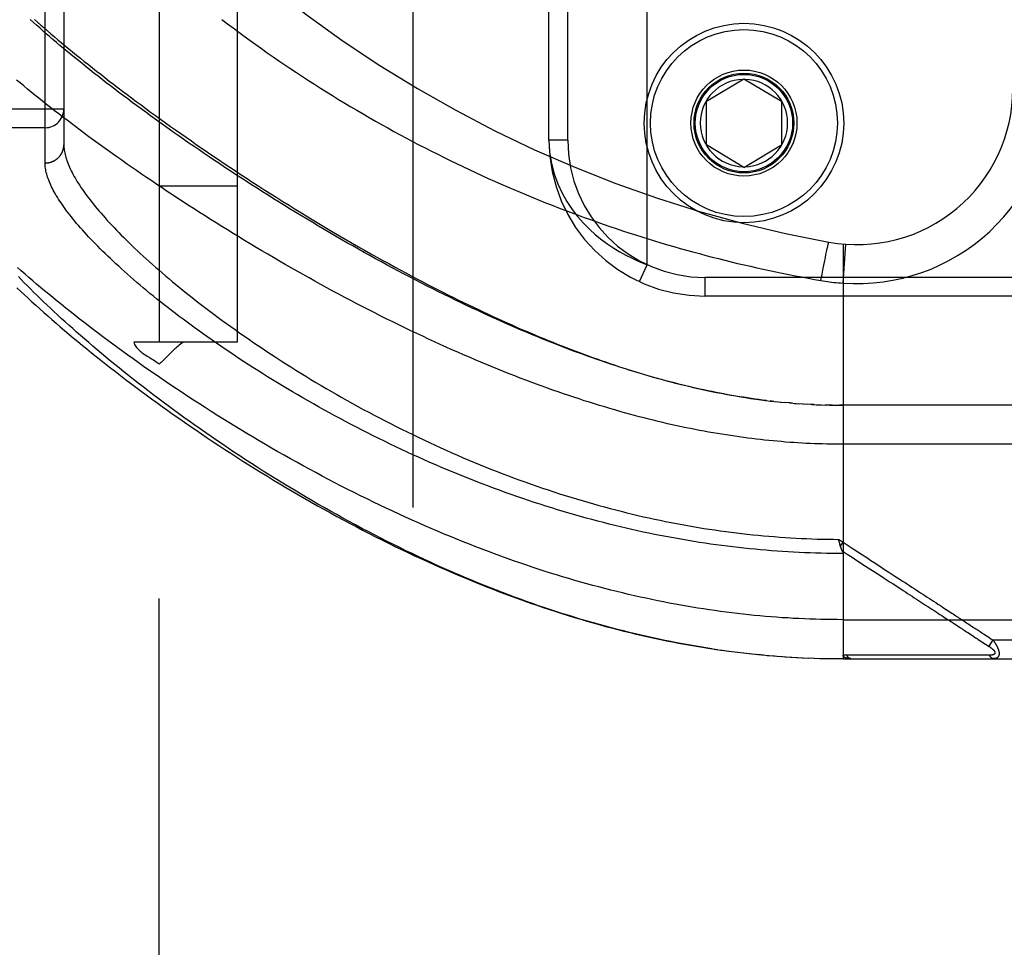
# Model space of a CAD drawing. Header units: inches. Extents: x 0 to 221, y 0 to 143.
# Tile 81 of 256: x 94.82 to 96.4, y 36.51 to 37.99. Entities that reach past the tile are written whole.
import ezdxf

# ---------------------------------------------------------------- set-up
doc = ezdxf.new("R2010")
doc.units = ezdxf.units.IN
doc.header["$LTSCALE"] = 12.142857
doc.header["$MEASUREMENT"] = 0
doc.linetypes.add('HIDDEN', pattern=[0.2, 0.1, -0.1])
for name, color, linetype in [('DEFAULT_2', 8, 'HIDDEN'), ('RIGHTHAND_DOOR_ASSEMBLY', 7, 'CONTINUOUS'), ('SUBPANEL', 7, 'CONTINUOUS')]:
    doc.layers.add(name, color=color, linetype=linetype)

msp = doc.modelspace()

# ---------------------------------------------------------------- linework, layer by layer
at = {"layer": 'DEFAULT_2', "color": 8, "linetype": 'HIDDEN'}
msp.add_line((95.4472, 103.9976), (95.4472, 34.8936), dxfattribs=at)
at = {"layer": 'RIGHTHAND_DOOR_ASSEMBLY', "color": 8, "linetype": 'HIDDEN'}
for p, q in [((95.8232, 37.601), (95.8232, 39.0402)), ((94.858, 37.764), (94.858, 38.8772)), ((94.888, 38.8478), (94.888, 37.7934)), ((95.6657, 37.8006), (95.6657, 38.8406)), ((95.6957, 37.8006), (95.6957, 38.8406)), ((95.9182, 37.8631), (95.9782, 37.8991)), ((95.9782, 37.8991), (96.0382, 37.8631)), ((94.888, 37.8506), (93.796, 37.8506)), ((95.9182, 37.7931), (95.9182, 37.8631)), ((96.0382, 37.8631), (96.0382, 37.7931)), ((94.858, 37.8206), (93.796, 37.8206)), ((95.6957, 37.8006), (95.6657, 37.8006)), ((95.9782, 37.757), (95.9182, 37.7931)), ((95.9782, 37.757), (96.0382, 37.7931)), ((96.1111, 37.6244), (96.1117, 37.627)), ((96.1117, 37.627), (96.1121, 37.6288)), ((96.1121, 37.6288), (96.1125, 37.6304)), ((96.1125, 37.6304), (96.1127, 37.6314)), ((96.113, 37.6328), (96.1132, 37.6336)), ((96.137, 37.6341), (96.137, 36.9693)), ((96.137, 37.5714), (96.1414, 37.6337)), ((96.1071, 37.6048), (96.1087, 37.6124)), ((96.1087, 37.6124), (96.1097, 37.6176)), ((96.1097, 37.6176), (96.1105, 37.6215)), ((96.1105, 37.6215), (96.1111, 37.6244)), ((95.8106, 37.5738), (95.8232, 37.601)), ((96.1035, 37.5857), (96.1054, 37.5956)), ((96.1054, 37.5956), (96.1071, 37.6048)), ((97.072, 37.5806), (95.9157, 37.5806)), ((95.9157, 37.5806), (95.9157, 37.5506)), ((96.1016, 37.5757), (96.1035, 37.5857)), ((97.042, 37.5506), (95.9157, 37.5506)), ((96.0262, 37.3818), (96.0202, 37.3825)), ((96.029, 37.3815), (96.0381, 37.3806)), ((96.0367, 37.3807), (96.0442, 37.38)), ((96.0515, 37.3793), (96.044, 37.38)), ((96.0558, 37.3789), (96.0499, 37.3795)), ((96.0515, 37.3793), (96.0617, 37.3785)), ((96.0587, 37.3787), (96.0675, 37.3781)), ((96.0657, 37.3782), (96.0734, 37.3777)), ((96.0727, 37.3777), (96.0797, 37.3773)), ((96.0868, 37.3769), (96.0792, 37.3773)), ((96.0908, 37.3767), (96.085, 37.377)), ((96.0868, 37.3769), (96.0966, 37.3764)), ((96.0939, 37.3765), (96.1024, 37.3762)), ((96.1011, 37.3762), (96.1083, 37.376)), ((96.1155, 37.3758), (96.1082, 37.376)), ((96.1197, 37.3757), (96.1139, 37.3759)), ((96.1155, 37.3758), (96.1255, 37.3757)), ((96.1227, 37.3757), (96.1312, 37.3756)), ((96.1298, 37.3756), (96.137, 37.3756)), ((97.0107, 37.3756), (96.1312, 37.3756)), ((96.1301, 37.1606), (96.137, 37.1561)), ((96.1305, 37.1588), (96.1301, 37.1606)), ((96.1309, 37.1569), (96.1305, 37.1588)), ((96.1317, 37.1538), (96.1314, 37.1551)), ((96.1328, 37.1497), (96.137, 37.1561)), ((96.1976, 37.1021), (96.2029, 37.0986)), ((96.2549, 37.0647), (96.2692, 37.0554)), ((96.137, 37.0318), (97.0407, 37.0318)), ((96.3118, 37.0277), (96.3157, 37.0251)), ((96.3157, 37.0251), (96.3215, 37.0213)), ((96.3371, 37.0112), (96.3446, 37.0063)), ((96.3446, 37.0063), (96.3496, 37.003)), ((96.3665, 37.0063), (96.3689, 37.0048)), ((96.3689, 37.0048), (96.3714, 37.0032)), ((96.3772, 36.9993), (96.3707, 36.9893)), ((96.3714, 37.0032), (96.3741, 37.0014)), ((96.3741, 37.0014), (96.3772, 36.9993)), ((96.3772, 36.9993), (97.0407, 36.9993)), ((95.9305, 36.9847), (95.945, 36.9826)), ((95.94, 36.9833), (95.9542, 36.9814)), ((95.9495, 36.982), (95.9635, 36.9802)), ((95.959, 36.9808), (95.9727, 36.9791)), ((95.9684, 36.9796), (95.9819, 36.978)), ((95.9779, 36.9785), (95.9911, 36.977)), ((95.9873, 36.9774), (96.0003, 36.9761)), ((96.0094, 36.9752), (96.0003, 36.9761)), ((96.0155, 36.9747), (96.0277, 36.9737)), ((96.0249, 36.9739), (96.0369, 36.973)), ((96.0343, 36.9732), (96.046, 36.9723)), ((96.0437, 36.9725), (96.0551, 36.9718)), ((96.053, 36.9719), (96.0642, 36.9713)), ((96.0624, 36.9714), (96.0733, 36.9708)), ((96.0717, 36.9709), (96.0824, 36.9704)), ((96.0811, 36.9705), (96.0915, 36.9701)), ((96.0904, 36.9701), (96.1006, 36.9698)), ((96.0997, 36.9698), (96.1097, 36.9696)), ((96.1091, 36.9696), (96.1188, 36.9695)), ((96.1184, 36.9695), (96.1279, 36.9694)), ((96.1277, 36.9694), (96.137, 36.9693)), ((96.137, 36.9693), (96.1279, 36.9694)), ((96.137, 36.9693), (97.0107, 36.9693)), ((96.205, 36.975), (96.2003, 36.975)), ((96.2879, 36.975), (96.277, 36.975)), ((96.3405, 36.9749), (96.3364, 36.9749)), ((96.3442, 36.9749), (96.3405, 36.9749)), ((96.3508, 36.9749), (96.3442, 36.9749)), ((96.3554, 36.9749), (96.3508, 36.9749)), ((96.365, 36.9748), (96.3554, 36.9749)), ((96.3718, 36.9748), (96.365, 36.9748))]:
    msp.add_line(p, q, dxfattribs=at)
for points in [[(96.0142, 37.3832), (96.0082, 37.384), (96.0021, 37.3848), (95.996, 37.3856), (95.9899, 37.3865), (95.9838, 37.3874), (95.9776, 37.3884), (95.9714, 37.3894), (95.9652, 37.3904), (95.9589, 37.3915), (95.9526, 37.3926), (95.9462, 37.3938), (95.9399, 37.395), (95.9334, 37.3963), (95.927, 37.3976), (95.9205, 37.3989), (95.914, 37.4003), (95.9074, 37.4017), (95.9008, 37.4032), (95.8941, 37.4048), (95.8874, 37.4063), (95.8806, 37.408), (95.8739, 37.4096), (95.867, 37.4114), (95.8601, 37.4131), (95.8532, 37.415), (95.8462, 37.4168), (95.8392, 37.4188), (95.8321, 37.4208), (95.8249, 37.4228), (95.8178, 37.4249), (95.8105, 37.427), (95.8032, 37.4292), (95.7959, 37.4315), (95.7885, 37.4338), (95.781, 37.4362), (95.7735, 37.4386), (95.766, 37.4411), (95.7584, 37.4436), (95.7507, 37.4462), (95.743, 37.4489), (95.7352, 37.4516), (95.7274, 37.4544), (95.7195, 37.4573), (95.7116, 37.4602), (95.7036, 37.4631), (95.6956, 37.4662), (95.6875, 37.4693), (95.6794, 37.4724), (95.6712, 37.4756), (95.6629, 37.4789), (95.6546, 37.4823), (95.6463, 37.4857), (95.6379, 37.4892), (95.6294, 37.4927), (95.621, 37.4963), (95.6124, 37.4999), (95.6038, 37.5037), (95.5952, 37.5075), (95.5865, 37.5113), (95.5778, 37.5152), (95.569, 37.5192), (95.5603, 37.5232), (95.5514, 37.5273), (95.5425, 37.5315), (95.5336, 37.5357), (95.5247, 37.54), (95.5157, 37.5443), (95.5067, 37.5487), (95.4977, 37.5531), (95.4886, 37.5576), (95.4796, 37.5622), (95.4704, 37.5668), (95.4613, 37.5715), (95.4522, 37.5762), (95.443, 37.5809), (95.4338, 37.5858), (95.4247, 37.5906), (95.4155, 37.5955), (95.4062, 37.6005), (95.397, 37.6055), (95.3878, 37.6105), (95.3786, 37.6156), (95.3694, 37.6207), (95.3602, 37.6259), (95.351, 37.6311), (95.3418, 37.6363), (95.3326, 37.6416), (95.3234, 37.6469), (95.3143, 37.6522), (95.3051, 37.6576), (95.296, 37.663), (95.2869, 37.6684), (95.2779, 37.6738), (95.2688, 37.6793), (95.2598, 37.6847), (95.2509, 37.6902), (95.2419, 37.6957), (95.233, 37.7013), (95.2241, 37.7068), (95.2153, 37.7124), (95.2065, 37.7179), (95.1977, 37.7235), (95.189, 37.7291), (95.1803, 37.7347), (95.1717, 37.7402), (95.1632, 37.7458), (95.1547, 37.7514), (95.1462, 37.757), (95.1378, 37.7626), (95.1294, 37.7682), (95.1212, 37.7738), (95.1129, 37.7793), (95.1048, 37.7849), (95.0967, 37.7905), (95.0886, 37.796), (95.0806, 37.8015), (95.0727, 37.8071), (95.0649, 37.8126), (95.0571, 37.8181), (95.0494, 37.8235), (95.0418, 37.829), (95.0342, 37.8344), (95.0267, 37.8399), (95.0193, 37.8453), (95.012, 37.8507), (95.0047, 37.856), (94.9975, 37.8613), (94.9904, 37.8667), (94.9834, 37.8719), (94.9764, 37.8772), (94.9695, 37.8824), (94.9627, 37.8876), (94.956, 37.8928), (94.9494, 37.898), (94.9428, 37.9031), (94.9363, 37.9082), (94.9299, 37.9132), (94.9236, 37.9183), (94.9174, 37.9233), (94.9113, 37.9282), (94.9052, 37.9331), (94.8992, 37.938), (94.8933, 37.9429), (94.8875, 37.9477), (94.8818, 37.9525), (94.8762, 37.9573), (94.8706, 37.962), (94.8652, 37.9667), (94.8598, 37.9713), (94.8545, 37.9759), (94.8493, 37.9805), (94.8442, 37.985), (94.8392, 37.9895), (94.8342, 37.9939)], [(94.8408, 37.9942), (94.8459, 37.9897), (94.8511, 37.9852), (94.8564, 37.9805), (94.8618, 37.9759), (94.8673, 37.9712), (94.8729, 37.9664), (94.8785, 37.9617), (94.8843, 37.9568), (94.8901, 37.9519), (94.8961, 37.947), (94.9021, 37.9421), (94.9083, 37.9371), (94.9145, 37.932), (94.9208, 37.9269), (94.9273, 37.9218), (94.9338, 37.9166), (94.9404, 37.9114), (94.9471, 37.9062), (94.9539, 37.9009), (94.9608, 37.8955), (94.9678, 37.8902), (94.9749, 37.8847), (94.9821, 37.8793), (94.9894, 37.8738), (94.9967, 37.8683), (95.0042, 37.8627), (95.0117, 37.8571), (95.0194, 37.8515), (95.0271, 37.8458), (95.035, 37.8401), (95.0429, 37.8344), (95.0509, 37.8286), (95.059, 37.8228), (95.0672, 37.817), (95.0755, 37.8112), (95.0839, 37.8053), (95.0924, 37.7994), (95.1009, 37.7934), (95.1096, 37.7875), (95.1183, 37.7815), (95.1271, 37.7755), (95.1361, 37.7695), (95.145, 37.7634), (95.1541, 37.7574), (95.1633, 37.7513), (95.1725, 37.7452), (95.1818, 37.7391), (95.1912, 37.733), (95.2007, 37.7269), (95.2102, 37.7207), (95.2198, 37.7146), (95.2295, 37.7085), (95.2393, 37.7023), (95.2491, 37.6962), (95.259, 37.6901), (95.2689, 37.6839), (95.2789, 37.6778), (95.289, 37.6717), (95.2992, 37.6656), (95.3093, 37.6595), (95.3196, 37.6534), (95.3298, 37.6474), (95.34, 37.6415), (95.3501, 37.6356), (95.3602, 37.6298), (95.3702, 37.6241), (95.38, 37.6186), (95.3897, 37.6131), (95.3993, 37.6078), (95.4087, 37.6027), (95.4179, 37.5976), (95.427, 37.5926), (95.4361, 37.5878), (95.445, 37.5831), (95.4537, 37.5784), (95.4624, 37.5739), (95.4711, 37.5694), (95.4796, 37.565), (95.488, 37.5607), (95.4964, 37.5564), (95.5046, 37.5523), (95.5127, 37.5482), (95.5208, 37.5443), (95.5288, 37.5403), (95.5368, 37.5365), (95.5447, 37.5327), (95.5525, 37.529), (95.5603, 37.5253), (95.5681, 37.5217), (95.5758, 37.5181), (95.5834, 37.5146), (95.591, 37.5111), (95.5985, 37.5078), (95.606, 37.5044), (95.6134, 37.5011), (95.6208, 37.4979), (95.6282, 37.4947), (95.6356, 37.4916), (95.6429, 37.4885), (95.6501, 37.4855), (95.6574, 37.4825), (95.6646, 37.4795), (95.6718, 37.4766), (95.679, 37.4737), (95.6861, 37.4709), (95.6932, 37.4681), (95.7003, 37.4654), (95.7073, 37.4627), (95.7144, 37.4601), (95.7214, 37.4575), (95.7284, 37.4549), (95.7354, 37.4524), (95.7424, 37.4499), (95.7493, 37.4474), (95.7563, 37.445), (95.7632, 37.4427), (95.7702, 37.4403), (95.7771, 37.438), (95.784, 37.4358), (95.791, 37.4335), (95.7979, 37.4313), (95.8048, 37.4292), (95.8118, 37.4271), (95.8188, 37.425), (95.8258, 37.4229), (95.8328, 37.4209), (95.8398, 37.4189), (95.8469, 37.4169), (95.854, 37.415), (95.861, 37.4131), (95.8682, 37.4113), (95.8753, 37.4095), (95.8825, 37.4077), (95.8897, 37.406), (95.8969, 37.4043), (95.9042, 37.4026), (95.9115, 37.401), (95.9189, 37.3994), (95.9264, 37.3978), (95.9339, 37.3963), (95.9416, 37.3948), (95.9493, 37.3933), (95.9572, 37.3919), (95.965, 37.3905), (95.973, 37.3892), (95.9809, 37.3879), (95.9889, 37.3867), (95.997, 37.3855), (96.005, 37.3844), (96.013, 37.3834)], [(95.1414, 37.9942), (95.1503, 37.9874), (95.1592, 37.9807), (95.1683, 37.974), (95.1773, 37.9673), (95.1865, 37.9606), (95.1956, 37.954), (95.2049, 37.9474), (95.2141, 37.9409), (95.2234, 37.9344), (95.2328, 37.928), (95.2422, 37.9216), (95.2517, 37.9152), (95.2611, 37.9089), (95.2707, 37.9026), (95.2802, 37.8964), (95.2898, 37.8902), (95.2994, 37.8841), (95.3091, 37.878), (95.3188, 37.872), (95.3285, 37.866), (95.3383, 37.8601), (95.348, 37.8543), (95.3578, 37.8485), (95.3677, 37.8427), (95.3775, 37.837), (95.3874, 37.8313), (95.3973, 37.8258), (95.4072, 37.8202), (95.4172, 37.8147), (95.4272, 37.8093), (95.4371, 37.8039), (95.4471, 37.7986), (95.4572, 37.7934), (95.4672, 37.7882), (95.4773, 37.783), (95.4873, 37.778), (95.4974, 37.7729), (95.5075, 37.768), (95.5176, 37.7631), (95.5278, 37.7582), (95.5379, 37.7534), (95.5481, 37.7487), (95.5582, 37.744), (95.5684, 37.7394), (95.5786, 37.7348), (95.5888, 37.7303), (95.599, 37.7259), (95.6092, 37.7215), (95.6194, 37.7171), (95.6296, 37.7129), (95.6398, 37.7086), (95.6501, 37.7045), (95.6603, 37.7004), (95.6706, 37.6963), (95.6808, 37.6923), (95.6911, 37.6884), (95.7013, 37.6845), (95.7116, 37.6807), (95.7219, 37.6769), (95.7321, 37.6732), (95.7424, 37.6696), (95.7527, 37.666), (95.763, 37.6625), (95.7732, 37.659), (95.7835, 37.6555), (95.7938, 37.6522), (95.8041, 37.6488), (95.8143, 37.6456), (95.8246, 37.6424), (95.8349, 37.6392), (95.8451, 37.6361), (95.8554, 37.6331), (95.8657, 37.6301), (95.8759, 37.6272), (95.8862, 37.6243), (95.8964, 37.6215), (95.9067, 37.6187), (95.9169, 37.616), (95.9272, 37.6133), (95.9374, 37.6107), (95.9477, 37.6081), (95.9579, 37.6056), (95.9681, 37.6031), (95.9784, 37.6007), (95.9886, 37.5984), (95.9988, 37.5961), (96.009, 37.5938), (96.0193, 37.5916), (96.0295, 37.5895), (96.0397, 37.5874), (96.05, 37.5853), (96.0603, 37.5833), (96.0706, 37.5813), (96.0809, 37.5794), (96.0913, 37.5775), (96.1016, 37.5757)], [(97.0407, 37.3131), (96.1304, 37.3131), (96.1239, 37.3132), (96.1173, 37.3133), (96.1108, 37.3134), (96.1043, 37.3136), (96.0977, 37.3138), (96.0911, 37.314), (96.0846, 37.3143), (96.078, 37.3146), (96.0714, 37.3149), (96.0648, 37.3153), (96.0582, 37.3158), (96.0515, 37.3162), (96.0449, 37.3167), (96.0382, 37.3173), (96.0316, 37.3179), (96.0249, 37.3185), (96.0182, 37.3191), (96.0114, 37.3198), (96.0047, 37.3206), (95.9979, 37.3214), (95.9911, 37.3222), (95.9842, 37.323), (95.9774, 37.3239), (95.9705, 37.3249), (95.9636, 37.3259), (95.9567, 37.3269), (95.9497, 37.328), (95.9427, 37.3291), (95.9357, 37.3303), (95.9286, 37.3315), (95.9215, 37.3327), (95.9144, 37.334), (95.9072, 37.3354), (95.9, 37.3368), (95.8927, 37.3382), (95.8854, 37.3397), (95.8781, 37.3412), (95.8708, 37.3428), (95.8634, 37.3444), (95.8559, 37.3461), (95.8484, 37.3479), (95.8409, 37.3497), (95.8333, 37.3515), (95.8257, 37.3534), (95.818, 37.3553), (95.8103, 37.3573), (95.8026, 37.3594), (95.7948, 37.3615), (95.7869, 37.3636), (95.779, 37.3659), (95.7711, 37.3681), (95.7631, 37.3705), (95.755, 37.3729), (95.7469, 37.3753), (95.7388, 37.3778), (95.7306, 37.3804), (95.7223, 37.383), (95.714, 37.3857), (95.7057, 37.3884), (95.6973, 37.3912), (95.6889, 37.3941), (95.6804, 37.397), (95.6718, 37.4), (95.6632, 37.4031), (95.6546, 37.4062), (95.6459, 37.4094), (95.6372, 37.4126), (95.6284, 37.4159), (95.6195, 37.4193), (95.6107, 37.4227), (95.6017, 37.4262), (95.5928, 37.4298), (95.5838, 37.4334), (95.5747, 37.4371), (95.5656, 37.4409), (95.5565, 37.4447), (95.5473, 37.4486), (95.5381, 37.4525), (95.5288, 37.4565), (95.5195, 37.4606), (95.5102, 37.4647), (95.5009, 37.4689), (95.4915, 37.4731), (95.4821, 37.4774), (95.4726, 37.4818), (95.4632, 37.4862), (95.4537, 37.4907), (95.4441, 37.4952), (95.4346, 37.4998), (95.4251, 37.5045), (95.4155, 37.5092), (95.4059, 37.5139), (95.3963, 37.5187), (95.3867, 37.5236), (95.3771, 37.5285), (95.3675, 37.5334), (95.3579, 37.5384), (95.3482, 37.5434), (95.3386, 37.5485), (95.329, 37.5536), (95.3194, 37.5588), (95.3098, 37.564), (95.3002, 37.5692), (95.2906, 37.5745), (95.2811, 37.5798), (95.2715, 37.5851), (95.262, 37.5905), (95.2525, 37.5959), (95.243, 37.6013), (95.2336, 37.6068), (95.2242, 37.6123), (95.2148, 37.6177), (95.2055, 37.6233), (95.1962, 37.6288), (95.1869, 37.6343), (95.1777, 37.6399), (95.1685, 37.6455), (95.1593, 37.6511), (95.1502, 37.6567), (95.1412, 37.6623), (95.1322, 37.6679), (95.1232, 37.6735), (95.1144, 37.6791), (95.1055, 37.6848), (95.0967, 37.6904), (95.088, 37.696), (95.0794, 37.7016), (95.0708, 37.7073), (95.0623, 37.7129), (95.0538, 37.7185), (95.0454, 37.7241), (95.0371, 37.7297), (95.0288, 37.7352), (95.0206, 37.7408), (95.0125, 37.7464), (95.0045, 37.7519), (94.9965, 37.7574), (94.9886, 37.7629), (94.9808, 37.7684), (94.973, 37.7739), (94.9654, 37.7793), (94.9578, 37.7848), (94.9503, 37.7902), (94.9429, 37.7955), (94.9355, 37.8009), (94.9283, 37.8062), (94.9211, 37.8115), (94.914, 37.8168), (94.907, 37.8221), (94.9001, 37.8273), (94.8932, 37.8325), (94.8865, 37.8376), (94.8798, 37.8428), (94.8732, 37.8479), (94.8667, 37.8529), (94.8603, 37.858), (94.854, 37.863), (94.8478, 37.8679), (94.8416, 37.8729), (94.8356, 37.8778), (94.8296, 37.8826), (94.8237, 37.8875), (94.818, 37.8923), (94.8123, 37.897)], [(95.6657, 37.8006), (95.6667, 37.7815), (95.6696, 37.7635), (95.674, 37.7466), (95.6798, 37.7307), (95.6867, 37.7159), (95.6945, 37.7021), (95.7029, 37.6895), (95.7119, 37.6779), (95.7212, 37.6674), (95.7308, 37.6578), (95.7405, 37.649), (95.7503, 37.6411), (95.7601, 37.6339), (95.7698, 37.6275), (95.7793, 37.6217), (95.7886, 37.6165), (95.7977, 37.6119), (95.8066, 37.6078), (95.8151, 37.6042), (95.8232, 37.601)], [(94.858, 37.764), (94.8586, 37.764), (94.8593, 37.764), (94.8599, 37.7641), (94.8606, 37.7641), (94.8612, 37.7642), (94.8619, 37.7643), (94.8625, 37.7644), (94.8632, 37.7645), (94.8638, 37.7646), (94.8645, 37.7647), (94.8651, 37.7649), (94.8657, 37.765), (94.8664, 37.7652), (94.867, 37.7654), (94.8676, 37.7656), (94.8682, 37.7658), (94.8688, 37.766), (94.8694, 37.7663), (94.87, 37.7665), (94.8706, 37.7668), (94.8712, 37.7671), (94.8718, 37.7673), (94.8724, 37.7676), (94.873, 37.768), (94.8735, 37.7683), (94.8741, 37.7686), (94.8746, 37.769), (94.8752, 37.7693), (94.8757, 37.7697), (94.8762, 37.7701), (94.8767, 37.7705), (94.8773, 37.7709), (94.8777, 37.7713), (94.8782, 37.7717), (94.8787, 37.7722), (94.8792, 37.7726), (94.8796, 37.7731), (94.8801, 37.7736), (94.8805, 37.774), (94.8809, 37.7745), (94.8814, 37.775), (94.8818, 37.7755), (94.8822, 37.776), (94.8825, 37.7766), (94.8829, 37.7771), (94.8833, 37.7776), (94.8836, 37.7782), (94.8839, 37.7787), (94.8843, 37.7793), (94.8846, 37.7798), (94.8849, 37.7804), (94.8852, 37.781), (94.8854, 37.7816), (94.8857, 37.7822), (94.8859, 37.7828), (94.8862, 37.7834), (94.8864, 37.784), (94.8866, 37.7846), (94.8868, 37.7852), (94.8869, 37.7858), (94.8871, 37.7864), (94.8873, 37.787), (94.8874, 37.7877), (94.8875, 37.7883), (94.8876, 37.7889), (94.8877, 37.7896), (94.8878, 37.7902), (94.8879, 37.7908), (94.8879, 37.7915), (94.8879, 37.7921), (94.888, 37.7928), (94.888, 37.7934)], [(94.888, 37.7934), (94.888, 37.7913), (94.8881, 37.7891), (94.8883, 37.7869), (94.8886, 37.7847), (94.889, 37.7824), (94.8894, 37.7801), (94.8899, 37.7777), (94.8905, 37.7753), (94.8912, 37.7729), (94.892, 37.7704), (94.8928, 37.7678), (94.8938, 37.7653), (94.8948, 37.7626), (94.8959, 37.76), (94.8971, 37.7573), (94.8983, 37.7545), (94.8997, 37.7517), (94.9011, 37.7489), (94.9026, 37.746), (94.9042, 37.7431), (94.9059, 37.7402), (94.9076, 37.7372), (94.9095, 37.7341), (94.9114, 37.731), (94.9134, 37.7279), (94.9155, 37.7247), (94.9177, 37.7215), (94.92, 37.7183), (94.9224, 37.715), (94.9248, 37.7116), (94.9274, 37.7082), (94.93, 37.7048), (94.9327, 37.7013), (94.9355, 37.6978), (94.9384, 37.6943), (94.9414, 37.6907), (94.9445, 37.687), (94.9476, 37.6834), (94.9509, 37.6797), (94.9542, 37.6759), (94.9576, 37.6721), (94.9611, 37.6682), (94.9648, 37.6644), (94.9685, 37.6604), (94.9722, 37.6565), (94.9761, 37.6525), (94.9801, 37.6484), (94.9842, 37.6444), (94.9883, 37.6402), (94.9926, 37.6361), (94.9969, 37.6319), (95.0013, 37.6276), (95.0059, 37.6234), (95.0105, 37.6191), (95.0152, 37.6147), (95.02, 37.6104), (95.0249, 37.6059), (95.0299, 37.6015), (95.0349, 37.597), (95.0401, 37.5925), (95.0454, 37.588), (95.0507, 37.5834), (95.0562, 37.5788), (95.0617, 37.5742), (95.0673, 37.5695), (95.0731, 37.5648), (95.0789, 37.5601), (95.0848, 37.5554), (95.0908, 37.5506), (95.0969, 37.5458), (95.103, 37.541), (95.1093, 37.5362), (95.1156, 37.5313), (95.1221, 37.5264), (95.1286, 37.5216), (95.1352, 37.5166), (95.1419, 37.5117), (95.1487, 37.5068), (95.1556, 37.5018), (95.1625, 37.4969), (95.1695, 37.4919), (95.1766, 37.4869), (95.1838, 37.4819), (95.1911, 37.477), (95.1984, 37.472), (95.2059, 37.467), (95.2134, 37.462), (95.2209, 37.457), (95.2286, 37.452), (95.2363, 37.447), (95.2441, 37.442), (95.2519, 37.437), (95.2599, 37.4321), (95.2678, 37.4271), (95.2759, 37.4222), (95.284, 37.4172), (95.2922, 37.4123), (95.3004, 37.4074), (95.3087, 37.4026), (95.317, 37.3977), (95.3254, 37.3929), (95.3338, 37.3881), (95.3423, 37.3833), (95.3508, 37.3786), (95.3594, 37.3738), (95.368, 37.3691), (95.3767, 37.3645), (95.3854, 37.3599), (95.3941, 37.3553), (95.4029, 37.3507), (95.4117, 37.3462), (95.4205, 37.3417), (95.4294, 37.3373), (95.4383, 37.3329), (95.4472, 37.3286), (95.4561, 37.3243), (95.4651, 37.32), (95.4741, 37.3158), (95.4831, 37.3117), (95.4921, 37.3075), (95.5011, 37.3035), (95.5102, 37.2995), (95.5192, 37.2955), (95.5283, 37.2916), (95.5374, 37.2878), (95.5464, 37.284), (95.5555, 37.2802), (95.5646, 37.2765), (95.5737, 37.2729), (95.5828, 37.2693), (95.5919, 37.2658), (95.601, 37.2624), (95.6101, 37.259), (95.6192, 37.2556), (95.6283, 37.2523), (95.6373, 37.2491), (95.6464, 37.2459), (95.6555, 37.2428), (95.6646, 37.2398), (95.6736, 37.2368), (95.6827, 37.2339), (95.6917, 37.231), (95.7007, 37.2282), (95.7098, 37.2254), (95.7188, 37.2227), (95.7278, 37.2201), (95.7368, 37.2175), (95.7457, 37.215), (95.7547, 37.2126), (95.7637, 37.2102), (95.7726, 37.2078), (95.7815, 37.2056), (95.7905, 37.2033), (95.7994, 37.2012), (95.8083, 37.1991), (95.8171, 37.197), (95.826, 37.195), (95.8349, 37.1931), (95.8437, 37.1912), (95.8525, 37.1894), (95.8613, 37.1877), (95.8701, 37.186), (95.8789, 37.1843), (95.8877, 37.1828), (95.8965, 37.1812), (95.9052, 37.1798), (95.914, 37.1783), (95.9227, 37.177), (95.9315, 37.1757), (95.9402, 37.1744), (95.9489, 37.1732), (95.9576, 37.1721), (95.9663, 37.171), (95.9749, 37.17), (95.9836, 37.169), (95.9923, 37.1681), (96.0009, 37.1672), (96.0096, 37.1664), (96.0182, 37.1657), (96.0268, 37.165), (96.0355, 37.1643), (96.0441, 37.1637), (96.0527, 37.1632), (96.0613, 37.1627), (96.0699, 37.1622), (96.0785, 37.1618), (96.0871, 37.1615), (96.0957, 37.1612), (96.1043, 37.161), (96.1129, 37.1608), (96.1215, 37.1607), (96.1301, 37.1606)], [(96.137, 37.138), (96.1282, 37.138), (96.1194, 37.1381), (96.1106, 37.1382), (96.1018, 37.1384), (96.093, 37.1387), (96.0842, 37.1389), (96.0754, 37.1393), (96.0666, 37.1397), (96.0578, 37.1401), (96.049, 37.1406), (96.0402, 37.1412), (96.0313, 37.1418), (96.0225, 37.1424), (96.0137, 37.1431), (96.0048, 37.1439), (95.996, 37.1447), (95.9871, 37.1456), (95.9782, 37.1465), (95.9694, 37.1475), (95.9605, 37.1485), (95.9516, 37.1496), (95.9427, 37.1507), (95.9338, 37.1519), (95.9248, 37.1531), (95.9159, 37.1544), (95.9069, 37.1558), (95.898, 37.1572), (95.889, 37.1587), (95.88, 37.1602), (95.871, 37.1618), (95.862, 37.1634), (95.853, 37.1651), (95.844, 37.1668), (95.8349, 37.1686), (95.8259, 37.1705), (95.8168, 37.1724), (95.8077, 37.1744), (95.7986, 37.1764), (95.7895, 37.1785), (95.7804, 37.1807), (95.7713, 37.1829), (95.7621, 37.1851), (95.7529, 37.1875), (95.7438, 37.1898), (95.7346, 37.1923), (95.7254, 37.1948), (95.7162, 37.1973), (95.707, 37.2), (95.6977, 37.2026), (95.6885, 37.2054), (95.6792, 37.2082), (95.67, 37.211), (95.6607, 37.2139), (95.6514, 37.2169), (95.6421, 37.2199), (95.6329, 37.223), (95.6236, 37.2261), (95.6143, 37.2293), (95.6049, 37.2326), (95.5956, 37.2359), (95.5863, 37.2393), (95.577, 37.2427), (95.5677, 37.2462), (95.5584, 37.2498), (95.5491, 37.2534), (95.5398, 37.257), (95.5305, 37.2607), (95.5212, 37.2645), (95.5119, 37.2683), (95.5026, 37.2722), (95.4934, 37.2761), (95.4841, 37.2801), (95.4749, 37.2841), (95.4657, 37.2882), (95.4565, 37.2923), (95.4473, 37.2964), (95.4382, 37.3006), (95.4291, 37.3049), (95.42, 37.3092), (95.4109, 37.3135), (95.4019, 37.3179), (95.3929, 37.3223), (95.3839, 37.3267), (95.375, 37.3312), (95.3661, 37.3358), (95.3572, 37.3403), (95.3484, 37.3449), (95.3396, 37.3495), (95.3309, 37.3542), (95.3222, 37.3589), (95.3136, 37.3636), (95.305, 37.3683), (95.2964, 37.373), (95.288, 37.3778), (95.2795, 37.3826), (95.2712, 37.3874), (95.2629, 37.3922), (95.2546, 37.3971), (95.2465, 37.4019), (95.2384, 37.4068), (95.2303, 37.4117), (95.2223, 37.4166), (95.2144, 37.4214), (95.2066, 37.4263), (95.1989, 37.4312), (95.1912, 37.4361), (95.1836, 37.441), (95.176, 37.4459), (95.1686, 37.4508), (95.1612, 37.4557), (95.1539, 37.4606), (95.1467, 37.4655), (95.1396, 37.4703), (95.1325, 37.4752), (95.1256, 37.48), (95.1187, 37.4849), (95.1119, 37.4897), (95.1052, 37.4945), (95.0986, 37.4993), (95.092, 37.504), (95.0856, 37.5088), (95.0793, 37.5135), (95.073, 37.5182), (95.0668, 37.5229), (95.0607, 37.5276), (95.0547, 37.5322), (95.0488, 37.5368), (95.043, 37.5414), (95.0373, 37.546), (95.0317, 37.5505), (95.0261, 37.555), (95.0207, 37.5595), (95.0154, 37.5639), (95.0101, 37.5684), (95.0049, 37.5727), (94.9999, 37.5771), (94.9949, 37.5814), (94.99, 37.5857), (94.9852, 37.59), (94.9805, 37.5942), (94.9759, 37.5984), (94.9714, 37.6025), (94.9669, 37.6066), (94.9626, 37.6107), (94.9584, 37.6147), (94.9542, 37.6187), (94.9501, 37.6227), (94.9462, 37.6266), (94.9423, 37.6305), (94.9385, 37.6344), (94.9348, 37.6382), (94.9312, 37.642), (94.9277, 37.6457), (94.9243, 37.6494), (94.9209, 37.6531), (94.9177, 37.6567), (94.9145, 37.6603), (94.9115, 37.6638), (94.9085, 37.6673), (94.9056, 37.6708), (94.9028, 37.6742), (94.9001, 37.6775), (94.8974, 37.6809), (94.8949, 37.6842), (94.8925, 37.6874), (94.8901, 37.6906), (94.8878, 37.6938), (94.8856, 37.6969), (94.8835, 37.7), (94.8815, 37.7031), (94.8795, 37.7061), (94.8777, 37.7091), (94.8759, 37.712), (94.8742, 37.7149), (94.8726, 37.7177), (94.8711, 37.7205), (94.8697, 37.7233), (94.8684, 37.726), (94.8671, 37.7287), (94.8659, 37.7313), (94.8648, 37.7339), (94.8638, 37.7365), (94.8629, 37.739), (94.862, 37.7415), (94.8612, 37.7439), (94.8606, 37.7463), (94.8599, 37.7486), (94.8594, 37.751), (94.859, 37.7532), (94.8586, 37.7555), (94.8583, 37.7577), (94.8581, 37.7598), (94.858, 37.7619), (94.858, 37.764)], [(96.1127, 37.6314), (96.1129, 37.6323), (96.113, 37.6328)], [(96.1132, 37.6336), (96.1134, 37.6343), (96.1135, 37.6346), (96.1136, 37.6349), (96.1137, 37.6352), (96.1137, 37.6355), (96.1138, 37.6357), (96.1139, 37.636), (96.1139, 37.6362), (96.114, 37.6364), (96.1141, 37.6365), (96.1141, 37.6367), (96.1142, 37.6368), (96.1142, 37.6369), (96.1143, 37.637), (96.1143, 37.6371), (96.1143, 37.6371), (96.1144, 37.6371), (96.1144, 37.6371)], [(96.137, 37.0318), (96.1281, 37.0319), (96.1193, 37.0319), (96.1104, 37.0321), (96.1016, 37.0323), (96.0927, 37.0325), (96.0838, 37.0328), (96.075, 37.0332), (96.0661, 37.0336), (96.0572, 37.034), (96.0483, 37.0346), (96.0394, 37.0351), (96.0305, 37.0358), (96.0216, 37.0364), (96.0127, 37.0372), (96.0037, 37.038), (95.9948, 37.0388), (95.9858, 37.0397), (95.9768, 37.0407), (95.9678, 37.0417), (95.9588, 37.0428), (95.9498, 37.0439), (95.9407, 37.0451), (95.9317, 37.0464), (95.9226, 37.0477), (95.9135, 37.0491), (95.9044, 37.0505), (95.8952, 37.052), (95.8861, 37.0535), (95.8769, 37.0552), (95.8677, 37.0568), (95.8584, 37.0586), (95.8492, 37.0604), (95.8399, 37.0622), (95.8306, 37.0641), (95.8212, 37.0661), (95.8119, 37.0681), (95.8025, 37.0703), (95.7931, 37.0724), (95.7836, 37.0747), (95.7742, 37.077), (95.7647, 37.0793), (95.7551, 37.0818), (95.7456, 37.0843), (95.736, 37.0868), (95.7264, 37.0895), (95.7167, 37.0922), (95.7071, 37.0949), (95.6974, 37.0978), (95.6876, 37.1007), (95.6779, 37.1037), (95.6681, 37.1067), (95.6582, 37.1098), (95.6484, 37.113), (95.6385, 37.1163), (95.6286, 37.1196), (95.6187, 37.123), (95.6087, 37.1264), (95.5987, 37.13), (95.5887, 37.1336), (95.5786, 37.1373), (95.5686, 37.141), (95.5585, 37.1448), (95.5484, 37.1487), (95.5382, 37.1527), (95.5281, 37.1567), (95.5179, 37.1608), (95.5077, 37.165), (95.4975, 37.1692), (95.4872, 37.1736), (95.477, 37.1779), (95.4667, 37.1824), (95.4564, 37.1869), (95.4461, 37.1915), (95.4358, 37.1961), (95.4255, 37.2009), (95.4152, 37.2056), (95.4049, 37.2105), (95.3946, 37.2154), (95.3843, 37.2203), (95.374, 37.2254), (95.3636, 37.2304), (95.3533, 37.2356), (95.343, 37.2408), (95.3328, 37.246), (95.3225, 37.2513), (95.3122, 37.2567), (95.302, 37.2621), (95.2918, 37.2676), (95.2816, 37.2731), (95.2715, 37.2786), (95.2613, 37.2842), (95.2512, 37.2898), (95.2412, 37.2955), (95.2311, 37.3012), (95.2211, 37.307), (95.2112, 37.3127), (95.2013, 37.3185), (95.1914, 37.3244), (95.1816, 37.3302), (95.1719, 37.3361), (95.1621, 37.3421), (95.1525, 37.348), (95.1429, 37.3539), (95.1334, 37.3599), (95.1239, 37.3659), (95.1145, 37.3719), (95.1052, 37.3779), (95.0959, 37.3839), (95.0867, 37.3899), (95.0776, 37.3959), (95.0686, 37.4019), (95.0596, 37.408), (95.0507, 37.414), (95.0419, 37.42), (95.0331, 37.426), (95.0245, 37.432), (95.0159, 37.438), (95.0074, 37.444), (94.999, 37.45), (94.9907, 37.4559), (94.9825, 37.4619), (94.9744, 37.4678), (94.9663, 37.4737), (94.9584, 37.4796), (94.9505, 37.4855), (94.9428, 37.4913), (94.9351, 37.4971), (94.9276, 37.5029), (94.9201, 37.5087), (94.9127, 37.5144), (94.9054, 37.5201), (94.8982, 37.5258), (94.8912, 37.5314), (94.8842, 37.5371), (94.8773, 37.5426), (94.8705, 37.5482), (94.8638, 37.5537), (94.8572, 37.5591), (94.8508, 37.5646), (94.8444, 37.57), (94.8381, 37.5753), (94.8319, 37.5806), (94.8258, 37.5859), (94.8198, 37.5911), (94.8139, 37.5963)], [(95.9265, 36.9853), (95.9172, 36.9868), (95.9079, 36.9883), (95.8985, 36.9898), (95.8892, 36.9915), (95.8798, 36.9932), (95.8705, 36.9949), (95.8611, 36.9968), (95.8516, 36.9987), (95.8422, 37.0006), (95.8327, 37.0027), (95.8232, 37.0047), (95.8137, 37.0069), (95.8042, 37.0091), (95.7947, 37.0115), (95.7851, 37.0138), (95.7755, 37.0163), (95.7659, 37.0188), (95.7562, 37.0214), (95.7466, 37.024), (95.7369, 37.0267), (95.7272, 37.0295), (95.7174, 37.0324), (95.7076, 37.0353), (95.6979, 37.0384), (95.6881, 37.0414), (95.6783, 37.0446), (95.6685, 37.0478), (95.6588, 37.051), (95.6491, 37.0543), (95.6394, 37.0577), (95.6297, 37.0611), (95.6201, 37.0646), (95.6105, 37.0681), (95.6009, 37.0717), (95.5913, 37.0753), (95.5817, 37.079), (95.5721, 37.0828), (95.5625, 37.0866), (95.5529, 37.0905), (95.5433, 37.0945), (95.5337, 37.0985), (95.5241, 37.1026), (95.5145, 37.1067), (95.5049, 37.1109), (95.4952, 37.1152), (95.4855, 37.1195), (95.4758, 37.124), (95.466, 37.1285), (95.4562, 37.1331), (95.4463, 37.1378), (95.4364, 37.1425), (95.4264, 37.1474), (95.4163, 37.1524), (95.4062, 37.1574), (95.3961, 37.1625), (95.386, 37.1677), (95.3759, 37.173), (95.3658, 37.1783), (95.3556, 37.1837), (95.3455, 37.1892), (95.3354, 37.1947), (95.3254, 37.2003), (95.3154, 37.2059), (95.3054, 37.2115), (95.2954, 37.2172), (95.2855, 37.2229), (95.2756, 37.2287), (95.2657, 37.2346), (95.2559, 37.2404), (95.2461, 37.2463), (95.2364, 37.2523), (95.2267, 37.2582), (95.2171, 37.2642), (95.2076, 37.2702), (95.1981, 37.2763), (95.1886, 37.2824), (95.1792, 37.2884), (95.1699, 37.2946), (95.1606, 37.3007), (95.1514, 37.3068), (95.1423, 37.313), (95.1332, 37.3191), (95.1243, 37.3253), (95.1154, 37.3315), (95.1065, 37.3376), (95.0978, 37.3438), (95.0891, 37.35), (95.0805, 37.3562), (95.072, 37.3623), (95.0636, 37.3685), (95.0553, 37.3746), (95.0471, 37.3808), (95.0389, 37.3869), (95.0308, 37.393), (95.0229, 37.3991), (95.015, 37.4051), (95.0072, 37.4112), (94.9995, 37.4172), (94.9919, 37.4232), (94.9844, 37.4292), (94.977, 37.4352), (94.9697, 37.4411), (94.9625, 37.447), (94.9554, 37.4528), (94.9484, 37.4587), (94.9415, 37.4645), (94.9347, 37.4702), (94.928, 37.476), (94.9214, 37.4817), (94.9149, 37.4873), (94.9085, 37.493), (94.9022, 37.4985), (94.896, 37.5041), (94.8899, 37.5096), (94.8839, 37.515), (94.878, 37.5204), (94.8722, 37.5258), (94.8665, 37.5312), (94.8609, 37.5364), (94.8555, 37.5417), (94.8501, 37.5469), (94.8448, 37.552), (94.8396, 37.5571), (94.8345, 37.5622), (94.8295, 37.5672), (94.8246, 37.5721), (94.8198, 37.577), (94.8152, 37.5819)], [(96.1016, 37.5757), (96.1052, 37.5751), (96.1086, 37.5745), (96.1119, 37.574), (96.1152, 37.5736), (96.1186, 37.5731), (96.1222, 37.5727), (96.1258, 37.5723), (96.1295, 37.572), (96.1332, 37.5717), (96.137, 37.5714)], [(94.8129, 37.5638), (94.8187, 37.5583), (94.8247, 37.5527), (94.8307, 37.5472), (94.8368, 37.5416), (94.843, 37.5359), (94.8494, 37.5303), (94.8558, 37.5246), (94.8623, 37.5189), (94.8688, 37.5131), (94.8755, 37.5073), (94.8823, 37.5015), (94.8892, 37.4956), (94.8961, 37.4897), (94.9032, 37.4838), (94.9104, 37.4779), (94.9176, 37.4719), (94.9249, 37.4659), (94.9324, 37.4599), (94.9399, 37.4539), (94.9475, 37.4478), (94.9552, 37.4417), (94.963, 37.4356), (94.9709, 37.4295), (94.9789, 37.4233), (94.9869, 37.4171), (94.9951, 37.4109), (95.0033, 37.4047), (95.0117, 37.3985), (95.0201, 37.3923), (95.0286, 37.3861), (95.0372, 37.3798), (95.0458, 37.3736), (95.0546, 37.3673), (95.0634, 37.361), (95.0723, 37.3548), (95.0813, 37.3485), (95.0903, 37.3422), (95.0995, 37.336), (95.1087, 37.3297), (95.1179, 37.3235), (95.1273, 37.3172), (95.1367, 37.311), (95.1462, 37.3048), (95.1557, 37.2986), (95.1653, 37.2924), (95.175, 37.2862), (95.1847, 37.2801), (95.1945, 37.2739), (95.2043, 37.2679), (95.2142, 37.2618), (95.2241, 37.2558), (95.2341, 37.2498), (95.2441, 37.2438), (95.2541, 37.2379), (95.2642, 37.232), (95.2744, 37.2261), (95.2845, 37.2203), (95.2947, 37.2145), (95.3049, 37.2088), (95.3152, 37.2032), (95.3255, 37.1975), (95.3358, 37.192), (95.3461, 37.1865), (95.3565, 37.181), (95.3668, 37.1756), (95.3772, 37.1702), (95.3876, 37.1649), (95.398, 37.1597), (95.4084, 37.1546), (95.4188, 37.1494), (95.4292, 37.1444), (95.4396, 37.1394), (95.4501, 37.1345), (95.4605, 37.1297), (95.4709, 37.1249), (95.4813, 37.1202), (95.4917, 37.1156), (95.5021, 37.111), (95.5125, 37.1066), (95.5229, 37.1021), (95.5332, 37.0978), (95.5436, 37.0935), (95.5539, 37.0893), (95.5642, 37.0852), (95.5745, 37.0812), (95.5848, 37.0772), (95.595, 37.0733), (95.6053, 37.0695), (95.6155, 37.0658), (95.6257, 37.0621), (95.6359, 37.0585), (95.646, 37.055), (95.6562, 37.0515), (95.6663, 37.0482), (95.6764, 37.0449), (95.6864, 37.0417), (95.6965, 37.0385), (95.7065, 37.0354), (95.7165, 37.0325), (95.7264, 37.0295), (95.7364, 37.0267), (95.7463, 37.0239), (95.7562, 37.0212), (95.7661, 37.0186), (95.7759, 37.016), (95.7858, 37.0135), (95.7956, 37.0111), (95.8053, 37.0088), (95.8151, 37.0065), (95.8248, 37.0043), (95.8345, 37.0022), (95.8442, 37.0001), (95.8539, 36.9982), (95.8635, 36.9962), (95.8732, 36.9944), (95.8828, 36.9926), (95.8924, 36.9909), (95.9019, 36.9892), (95.9115, 36.9877), (95.921, 36.9862), (95.9357, 36.984)], [(96.013, 37.3834), (96.021, 37.3824), (96.0322, 37.3812)], [(96.1314, 37.1551), (96.1311, 37.1563), (96.1309, 37.1569)], [(96.1328, 37.1497), (96.1327, 37.1503), (96.1325, 37.1509), (96.1323, 37.1515), (96.1322, 37.1521), (96.132, 37.1526), (96.1318, 37.1532), (96.1317, 37.1538)], [(96.137, 37.1561), (96.1452, 37.1507), (96.1532, 37.1455), (96.1608, 37.1405), (96.1681, 37.1358), (96.175, 37.1313), (96.1817, 37.1269), (96.188, 37.1228)], [(96.1359, 37.1422), (96.1355, 37.1429), (96.1353, 37.1433), (96.135, 37.1438), (96.1348, 37.1443), (96.1346, 37.1448), (96.1344, 37.1454), (96.1342, 37.1459), (96.134, 37.1464), (96.1338, 37.1469), (96.1336, 37.1475), (96.1334, 37.148), (96.1332, 37.1486), (96.133, 37.1492), (96.1328, 37.1497)], [(96.1357, 37.1424), (96.1439, 37.137), (96.1518, 37.1319), (96.1593, 37.127), (96.1733, 37.1179)], [(96.1359, 37.1422), (96.136, 37.1419), (96.1361, 37.1417), (96.1362, 37.1415), (96.1363, 37.1412), (96.1364, 37.141), (96.1364, 37.1408), (96.1365, 37.1406), (96.1366, 37.1404), (96.1366, 37.1401), (96.1367, 37.1399), (96.1368, 37.1397), (96.1368, 37.1395), (96.1368, 37.1393), (96.1369, 37.1391), (96.1369, 37.1388), (96.1369, 37.1386), (96.137, 37.1384), (96.137, 37.1382), (96.137, 37.138)], [(96.188, 37.1228), (96.1998, 37.1151), (96.2053, 37.1115), (96.2104, 37.1082), (96.2153, 37.105), (96.22, 37.1019), (96.2244, 37.0991), (96.2286, 37.0964), (96.2325, 37.0938), (96.2364, 37.0913), (96.2401, 37.0888), (96.2437, 37.0865), (96.2472, 37.0842), (96.2508, 37.0819), (96.2543, 37.0796), (96.2578, 37.0773), (96.2613, 37.075), (96.2649, 37.0727), (96.2684, 37.0704), (96.272, 37.0681), (96.2754, 37.0658), (96.2789, 37.0635), (96.2823, 37.0613), (96.2856, 37.0592), (96.2889, 37.057), (96.2921, 37.0549), (96.2952, 37.0529), (96.2982, 37.051)], [(96.1733, 37.1179), (96.1861, 37.1096), (96.1976, 37.1021)], [(96.2029, 37.0986), (96.2127, 37.0922), (96.2172, 37.0893), (96.2215, 37.0865), (96.2256, 37.0838), (96.2295, 37.0813), (96.2332, 37.0788), (96.2369, 37.0764), (96.2405, 37.0741), (96.2441, 37.0717), (96.2477, 37.0694), (96.2513, 37.0671), (96.2549, 37.0647)], [(96.2692, 37.0554), (96.2727, 37.0531), (96.2762, 37.0509), (96.2795, 37.0487), (96.2829, 37.0465), (96.2861, 37.0444), (96.2892, 37.0423), (96.2923, 37.0404), (96.2952, 37.0385), (96.298, 37.0366), (96.3006, 37.0349), (96.3031, 37.0333), (96.3054, 37.0318), (96.3076, 37.0304), (96.3097, 37.029), (96.3118, 37.0277)], [(96.2982, 37.051), (96.3038, 37.0473), (96.3065, 37.0455), (96.3089, 37.0439), (96.3113, 37.0424), (96.3135, 37.041), (96.3156, 37.0396), (96.3176, 37.0383), (96.3196, 37.037), (96.3215, 37.0357), (96.3234, 37.0345), (96.3253, 37.0332), (96.3272, 37.032)], [(96.3272, 37.032), (96.3311, 37.0295), (96.333, 37.0282), (96.3349, 37.027), (96.3368, 37.0257), (96.3387, 37.0245), (96.3406, 37.0232), (96.3426, 37.022)], [(96.3215, 37.0213), (96.3235, 37.02), (96.3254, 37.0188), (96.3274, 37.0175), (96.3293, 37.0162), (96.3313, 37.0149), (96.3332, 37.0137), (96.3352, 37.0124), (96.3371, 37.0112)], [(96.3426, 37.022), (96.3463, 37.0195), (96.3482, 37.0183), (96.35, 37.0171), (96.3518, 37.016)], [(96.3518, 37.016), (96.3551, 37.0138), (96.3566, 37.0129), (96.358, 37.0119)], [(96.358, 37.0119), (96.3606, 37.0102), (96.3618, 37.0094), (96.363, 37.0086)], [(96.3496, 37.003), (96.351, 37.0021), (96.3524, 37.0012), (96.3537, 37.0003)], [(96.3537, 37.0003), (96.3712, 36.989), (96.3716, 36.9887), (96.3721, 36.9884), (96.3725, 36.9881), (96.3729, 36.9878), (96.3733, 36.9875), (96.3737, 36.9872), (96.3741, 36.9869), (96.3744, 36.9867), (96.3748, 36.9864), (96.3751, 36.9862), (96.3754, 36.9859), (96.3757, 36.9857), (96.376, 36.9854), (96.3762, 36.9852), (96.3765, 36.985), (96.3767, 36.9847), (96.377, 36.9845), (96.3772, 36.9843), (96.3774, 36.9841), (96.3776, 36.9839), (96.3778, 36.9837), (96.378, 36.9835), (96.3782, 36.9833), (96.3784, 36.9831), (96.3785, 36.9829), (96.3787, 36.9827), (96.3788, 36.9825), (96.379, 36.9824), (96.3791, 36.9822), (96.3793, 36.982), (96.3794, 36.9818), (96.3795, 36.9817), (96.3796, 36.9815), (96.3797, 36.9813), (96.3798, 36.9812), (96.3799, 36.981), (96.38, 36.9809), (96.3801, 36.9807), (96.3802, 36.9806), (96.3802, 36.9804), (96.3803, 36.9803), (96.3804, 36.9801), (96.3804, 36.98), (96.3805, 36.9798), (96.3805, 36.9797), (96.3806, 36.9795), (96.3806, 36.9794), (96.3806, 36.9793), (96.3806, 36.9791), (96.3806, 36.979), (96.3807, 36.9789), (96.3807, 36.9787), (96.3807, 36.9786), (96.3807, 36.9785), (96.3806, 36.9784), (96.3806, 36.9782), (96.3806, 36.9781), (96.3806, 36.978), (96.3806, 36.9779), (96.3805, 36.9778), (96.3805, 36.9777), (96.3804, 36.9776), (96.3804, 36.9775), (96.3803, 36.9773), (96.3802, 36.9772), (96.3802, 36.9771), (96.3801, 36.977), (96.38, 36.9769), (96.3799, 36.9768), (96.3798, 36.9767), (96.3797, 36.9767), (96.3796, 36.9766), (96.3795, 36.9765), (96.3794, 36.9764), (96.3793, 36.9763), (96.3792, 36.9762), (96.379, 36.9761), (96.3789, 36.976), (96.3787, 36.976), (96.3786, 36.9759), (96.3784, 36.9758), (96.3782, 36.9757), (96.378, 36.9757), (96.3778, 36.9756), (96.3776, 36.9755), (96.3774, 36.9755), (96.3772, 36.9754), (96.377, 36.9753), (96.3767, 36.9753), (96.3765, 36.9752), (96.3762, 36.9752), (96.376, 36.9751), (96.3757, 36.9751), (96.3754, 36.975), (96.375, 36.975), (96.3747, 36.9749), (96.3743, 36.9749), (96.374, 36.9749), (96.3736, 36.9748), (96.3732, 36.9748), (96.3727, 36.9748), (96.3723, 36.9748), (96.3718, 36.9748)], [(96.363, 37.0086), (96.3654, 37.0071), (96.3665, 37.0063)], [(96.3772, 36.9993), (96.3777, 36.9987), (96.3782, 36.9981), (96.3787, 36.9974), (96.3791, 36.9968), (96.3795, 36.9962), (96.3799, 36.9957), (96.3803, 36.9951), (96.3806, 36.9945), (96.381, 36.994), (96.3813, 36.9935), (96.3816, 36.993), (96.3819, 36.9925), (96.3822, 36.992), (96.3825, 36.9915), (96.3828, 36.991), (96.383, 36.9906), (96.3833, 36.9901), (96.3835, 36.9897), (96.3837, 36.9892), (96.384, 36.9888), (96.3842, 36.9884), (96.3844, 36.988), (96.3846, 36.9875), (96.3847, 36.9871), (96.3849, 36.9868), (96.3851, 36.9864), (96.3852, 36.986), (96.3854, 36.9856), (96.3855, 36.9852), (96.3857, 36.9849), (96.3858, 36.9845), (96.3859, 36.9842), (96.3861, 36.9838), (96.3862, 36.9835), (96.3863, 36.9831), (96.3864, 36.9828), (96.3865, 36.9825), (96.3866, 36.9821), (96.3866, 36.9818), (96.3867, 36.9815), (96.3868, 36.9812), (96.3868, 36.9809), (96.3869, 36.9806), (96.387, 36.9803), (96.387, 36.98), (96.3871, 36.9797), (96.3871, 36.9794), (96.3871, 36.9791), (96.3871, 36.9788), (96.3872, 36.9785), (96.3872, 36.9783), (96.3872, 36.978), (96.3872, 36.9777), (96.3872, 36.9775), (96.3872, 36.9772), (96.3872, 36.9769), (96.3872, 36.9767), (96.3872, 36.9764), (96.3871, 36.9762), (96.3871, 36.976), (96.3871, 36.9757), (96.387, 36.9755), (96.387, 36.9753), (96.3869, 36.975), (96.3869, 36.9748), (96.3868, 36.9746), (96.3867, 36.9744), (96.3866, 36.9741), (96.3866, 36.9739), (96.3865, 36.9737), (96.3864, 36.9735), (96.3863, 36.9733), (96.3862, 36.9731), (96.3861, 36.9729), (96.386, 36.9727), (96.3858, 36.9726), (96.3857, 36.9724), (96.3856, 36.9722), (96.3854, 36.972), (96.3853, 36.9719), (96.3851, 36.9717), (96.385, 36.9715), (96.3848, 36.9714), (96.3846, 36.9712), (96.3844, 36.9711), (96.3842, 36.9709), (96.384, 36.9708), (96.3838, 36.9706), (96.3836, 36.9705), (96.3833, 36.9704), (96.3831, 36.9702), (96.3828, 36.9701), (96.3825, 36.97), (96.3822, 36.9699), (96.3819, 36.9698), (96.3816, 36.9697), (96.3813, 36.9696), (96.3809, 36.9696), (96.3806, 36.9695), (96.3802, 36.9694), (96.3798, 36.9694), (96.3793, 36.9694), (96.3789, 36.9693), (96.3784, 36.9693)], [(95.9967, 36.9764), (96.0061, 36.9755), (96.0186, 36.9744)], [(96.1431, 36.975), (96.1421, 36.975), (96.1411, 36.975), (96.14, 36.975), (96.139, 36.9751), (96.138, 36.9751), (96.137, 36.9752)], [(96.1497, 36.9693), (96.1491, 36.9693), (96.1486, 36.9694), (96.148, 36.9694), (96.1475, 36.9694), (96.1469, 36.9694), (96.1464, 36.9695), (96.146, 36.9695), (96.1455, 36.9696), (96.145, 36.9697), (96.1446, 36.9697), (96.1442, 36.9698), (96.1438, 36.9699), (96.1434, 36.97), (96.1431, 36.97), (96.1427, 36.9701), (96.1424, 36.9702), (96.1421, 36.9703), (96.1418, 36.9704), (96.1415, 36.9705), (96.1412, 36.9706), (96.1409, 36.9707), (96.1407, 36.9708), (96.1404, 36.9709), (96.1402, 36.971), (96.14, 36.9711), (96.1398, 36.9712), (96.1396, 36.9714), (96.1394, 36.9715), (96.1392, 36.9716), (96.139, 36.9717), (96.1389, 36.9718), (96.1387, 36.9719), (96.1386, 36.972), (96.1384, 36.9722), (96.1383, 36.9723), (96.1382, 36.9724), (96.1381, 36.9725), (96.138, 36.9727), (96.1378, 36.9728), (96.1377, 36.9729), (96.1377, 36.973), (96.1376, 36.9732), (96.1375, 36.9733), (96.1374, 36.9734), (96.1373, 36.9736), (96.1373, 36.9737), (96.1372, 36.9738), (96.1372, 36.974), (96.1371, 36.9741), (96.1371, 36.9742), (96.137, 36.9744), (96.137, 36.9745), (96.137, 36.9747), (96.137, 36.9748), (96.137, 36.975), (96.137, 36.9752)], [(96.2003, 36.975), (96.1906, 36.975), (96.1855, 36.975), (96.1802, 36.975), (96.1747, 36.975), (96.1689, 36.975), (96.1629, 36.975), (96.1566, 36.975), (96.15, 36.975), (96.1431, 36.975)], [(96.1497, 36.9693), (96.1495, 36.9693), (96.1493, 36.9694), (96.1491, 36.9694), (96.1488, 36.9694), (96.1486, 36.9695), (96.1484, 36.9695), (96.1482, 36.9696), (96.148, 36.9697), (96.1477, 36.9698), (96.1475, 36.9699), (96.1473, 36.97), (96.1471, 36.9701), (96.1469, 36.9702), (96.1467, 36.9704), (96.1465, 36.9705), (96.1462, 36.9707), (96.146, 36.9708), (96.1458, 36.971), (96.1456, 36.9712), (96.1455, 36.9714), (96.1453, 36.9716), (96.1451, 36.9718), (96.1449, 36.972), (96.1447, 36.9723), (96.1445, 36.9725), (96.1443, 36.9727), (96.1442, 36.973), (96.144, 36.9733), (96.1438, 36.9735), (96.1437, 36.9738), (96.1435, 36.9741), (96.1434, 36.9744), (96.1432, 36.9747), (96.1431, 36.975)], [(96.2527, 36.975), (96.2488, 36.975), (96.245, 36.975), (96.2412, 36.975), (96.2374, 36.975), (96.2336, 36.975), (96.2298, 36.975), (96.226, 36.975), (96.222, 36.975), (96.218, 36.975), (96.2138, 36.975), (96.205, 36.975)], [(96.277, 36.975), (96.274, 36.975), (96.2708, 36.975), (96.2675, 36.975), (96.264, 36.975), (96.2527, 36.975)], [(96.3008, 36.9749), (96.2982, 36.9749), (96.2956, 36.9749), (96.293, 36.9749), (96.2905, 36.975), (96.2879, 36.975)], [(96.3111, 36.9749), (96.3085, 36.9749), (96.3059, 36.9749), (96.3008, 36.9749)], [(96.3189, 36.9749), (96.3163, 36.9749), (96.3111, 36.9749)], [(96.3364, 36.9749), (96.3341, 36.9749), (96.3189, 36.9749)], [(96.3784, 36.9693), (96.3782, 36.9693), (96.378, 36.9694), (96.3778, 36.9694), (96.3775, 36.9694), (96.3773, 36.9695), (96.3771, 36.9695), (96.3769, 36.9696), (96.3767, 36.9697), (96.3765, 36.9697), (96.3762, 36.9698), (96.376, 36.9699), (96.3758, 36.9701), (96.3756, 36.9702), (96.3754, 36.9703), (96.3752, 36.9705), (96.375, 36.9706), (96.3748, 36.9708), (96.3746, 36.9709), (96.3744, 36.9711), (96.3742, 36.9713), (96.374, 36.9715), (96.3738, 36.9717), (96.3736, 36.9719), (96.3735, 36.9722), (96.3733, 36.9724), (96.3731, 36.9726), (96.3729, 36.9729), (96.3728, 36.9731), (96.3726, 36.9734), (96.3724, 36.9737), (96.3723, 36.9739), (96.3721, 36.9742), (96.372, 36.9745), (96.3718, 36.9748)]]:
    msp.add_lwpolyline(points, dxfattribs=at)
for radius in [0.1599, 0.1499, 0.085, 0.08, 0.078]:
    msp.add_circle((95.9782, 37.8281), radius, dxfattribs=at)
for centre, radius, start, end in [((96.4732, 39.6047), 2, 227.2041, 259.6658), ((95.9782, 37.8281), 0.07, 91.4692, 268.5308), ((95.9782, 37.8281), 0.07, 271.4692, 88.5308), ((96.1592, 37.8831), 0.25, 259.6658, 360), ((96.1592, 37.8831), 0.3125, 265.9125, 360), ((94.858, 37.8506), 0.03, 270, 360), ((95.9157, 37.8006), 0.25, 180, 270), ((95.9157, 37.8006), 0.22, 180, 270)]:
    msp.add_arc(centre, radius, start, end, dxfattribs=at)
at = {"layer": 'SUBPANEL', "color": 8, "linetype": 'HIDDEN'}
for p, q in [((95.041, 101.4143), (95.041, 37.4768)), ((95.166, 101.4143), (95.166, 37.4768)), ((95.166, 37.7268), (95.041, 37.7268)), ((95.0795, 37.4768), (95.0001, 37.4768)), ((95.166, 37.4768), (95.0795, 37.4768)), ((95.041, 35.8518), (95.041, 37.4415))]:
    msp.add_line(p, q, dxfattribs=at)
for points in [[(95.0001, 37.4768), (95.0008, 37.475), (95.0015, 37.4733), (95.0024, 37.4717), (95.0033, 37.4701), (95.0044, 37.4685), (95.0056, 37.467), (95.007, 37.4654), (95.0085, 37.4639), (95.0101, 37.4625), (95.0118, 37.4611), (95.0135, 37.4597), (95.0154, 37.4584), (95.0174, 37.4571), (95.0195, 37.4557), (95.0216, 37.4544), (95.0262, 37.4517)], [(95.0795, 37.4768), (95.0773, 37.4752), (95.0752, 37.4736), (95.0731, 37.4721), (95.0712, 37.4705), (95.0693, 37.4689), (95.0676, 37.4674), (95.0659, 37.4659), (95.0643, 37.4643), (95.0627, 37.4628), (95.0612, 37.4613), (95.0597, 37.4598)], [(95.0597, 37.4598), (95.0533, 37.4534), (95.0514, 37.4515), (95.0495, 37.4496), (95.0477, 37.4478), (95.0459, 37.4461), (95.0441, 37.4444), (95.0425, 37.4429), (95.041, 37.4415)], [(95.0262, 37.4517), (95.0286, 37.4502), (95.0309, 37.4488), (95.0332, 37.4473), (95.0354, 37.4458), (95.0374, 37.4444), (95.0393, 37.4429), (95.041, 37.4415)]]:
    msp.add_lwpolyline(points, dxfattribs=at)

doc.saveas('drawing.dxf')
